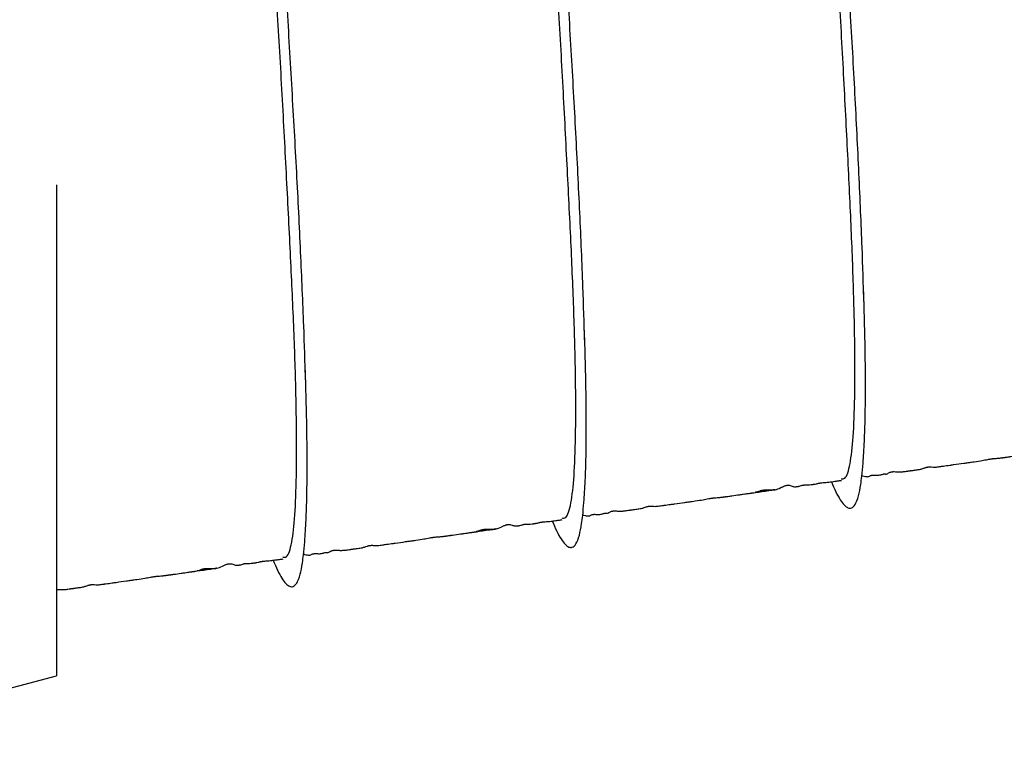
# Model space of a CAD drawing. Header units: inches. Extents: x 0.3 to 33.8, y 0.2 to 21.7.
# Tile 128 of 209: x 22.888 to 23.437, y 9.8 to 10.215. Entities that reach past the tile are written whole.
import ezdxf

# ---------------------------------------------------------------- set-up
doc = ezdxf.new("R2010")
doc.units = ezdxf.units.IN
doc.header["$MEASUREMENT"] = 0
doc.layers.add('BORDERS', color=7, linetype='Continuous')
doc.styles.add('SLDTEXTSTYLE0', font='TXT', dxfattribs={"width": 0.75})
doc.dimstyles.new('SLDDIMSTYLE0', dxfattribs={"dimtxt": 0.137795, "dimasz": 0.14, "dimexe": 0, "dimexo": 0.0625, "dimgap": 0.034449, "dimtad": 1, "dimdec": 3, "dimlfac": 5, "dimrnd": 1e-09, "dimzin": 12, "dimdsep": 46, "dimtxsty": 'SLDTEXTSTYLE0', "dimblk1": 'CLOSED', "dimblk2": 'CLOSED', "dimsah": 1, "dimcen": 0.09, "dimadec": 0, "dimazin": 3, "dimtfac": 1, "dimtdec": 3, "dimtofl": 0, "dimtmove": 0, "dimatfit": 3, "dimldrblk": 'CLOSED', "dimfxl": 0, "dimfrac": 2, "dimtolj": 1, "dimtzin": 12, "dimarcsym": 0})
doc.dimstyles.new('SLDDIMSTYLE1', dxfattribs={"dimtxt": 0.137795, "dimasz": 0.14, "dimexe": 0, "dimexo": 0.0625, "dimgap": 0.034449, "dimtad": 1, "dimdec": 3, "dimlfac": 5, "dimrnd": 1e-09, "dimzin": 4, "dimdsep": 46, "dimtxsty": 'SLDTEXTSTYLE0', "dimblk1": 'CLOSED', "dimblk2": 'CLOSED', "dimsah": 1, "dimcen": 0.09, "dimadec": 0, "dimazin": 1, "dimtfac": 1, "dimtdec": 3, "dimtofl": 0, "dimtmove": 0, "dimatfit": 3, "dimldrblk": 'CLOSED', "dimfxl": 0, "dimfrac": 2, "dimtolj": 1, "dimtzin": 12, "dimarcsym": 0})

# ---------------------------------------------------------------- blocks, each defined once
blk = doc.blocks.new('_Closed')
at = {"color": 0, "linetype": 'ByBlock', "lineweight": -2}
for p, q in [((-1, 0.166667), (0, 0)), ((-1, 0.166667), (-1, -0.166667)), ((0, 0), (-1, -0.166667)), ((0, 0), (-1, 0))]:
    blk.add_line(p, q, dxfattribs=at)
blk = doc.blocks.new('_D_13')
at = {"layer": 'BORDERS'}
for p, q in [((24.19504, 11.58145), (24.15306, 11.58145)), ((24.15306, 11.58145), (24.15306, 11.3627)), ((24.50049, 11.58145), (24.54247, 11.58145)), ((24.54247, 11.58145), (24.54247, 11.3627)), ((24.15306, 11.3627), (24.19504, 11.3627)), ((24.54247, 11.3627), (24.50049, 11.3627)), ((22.72103, 9.42647), (22.72103, 11.19591)), ((26.24498, 9.15733), (26.24498, 11.19591)), ((26.24498, 11.15654), (22.72103, 11.15654))]:
    blk.add_line(p, q, dxfattribs=at)
at = {"layer": 'BORDERS', "xscale": 0.14, "yscale": 0.14, "rotation": 180.0000000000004}
blk.add_blockref('_Closed', (22.72103, 11.15654, -0.1545), dxfattribs=at)
at = {"layer": 'BORDERS', "xscale": 0.14, "yscale": 0.14}
blk.add_blockref('_Closed', (26.24498, 11.15654, -0.1545), dxfattribs=at)
at = {"layer": 'BORDERS', "char_height": 0.137795, "attachment_point": 1, "style": 'SLDTEXTSTYLE0'}
for s, insert in [('448', (24.19504, 11.54033)), ('17.620', (24.06777, 11.33416))]:
    blk.add_mtext(s, dxfattribs=dict(at, insert=insert))
blk = doc.blocks.new('_D_14')
at = {"layer": 'BORDERS'}
for p, q in [((24.14414, 12.30188), (24.10215, 12.30188)), ((24.10215, 12.30188), (24.10215, 12.08313)), ((24.5514, 12.30188), (24.59338, 12.30188)), ((24.59338, 12.30188), (24.59338, 12.08313)), ((24.10215, 12.08313), (24.14414, 12.08313)), ((24.59338, 12.08313), (24.5514, 12.08313)), ((18.46353, 9.64151), (18.46353, 11.91633)), ((27.31498, 9.55759), (27.31498, 11.91633)), ((18.46353, 11.87696), (27.31498, 11.87696))]:
    blk.add_line(p, q, dxfattribs=at)
at = {"layer": 'BORDERS', "xscale": 0.14, "yscale": 0.14}
for p, rotation in [((18.46353, 11.87696, -0.1545), 180), ((27.31498, 11.87696, -0.1545), 360)]:
    blk.add_blockref('_Closed', p, dxfattribs=dict(at, rotation=rotation))
at = {"layer": 'BORDERS', "char_height": 0.137795, "attachment_point": 1, "style": 'SLDTEXTSTYLE0'}
for s, insert in [('1124', (24.14414, 12.26076)), ('44.257', (24.06777, 12.05459))]:
    blk.add_mtext(s, dxfattribs=dict(at, insert=insert))

msp = doc.modelspace()

# ---------------------------------------------------------------- linework, layer by layer
at = {"color": 7, "linetype": 'Continuous', "lineweight": 25}
for p in [(22.90853, 10.12286), (22.87853, 9.84139)]:
    msp.add_line(p, (22.90853, 9.84939), dxfattribs=at)
for points, knots in [([(23.35849, 10.05795), (23.35818, 10.06775), (23.35749, 10.08954), (23.3558, 10.12873), (23.35362, 10.17306), (23.35097, 10.21954), (23.34817, 10.26706), (23.34552, 10.31473), (23.34305, 10.36116), (23.34076, 10.40501), (23.33896, 10.44547), (23.33792, 10.48169), (23.33763, 10.51256), (23.33803, 10.53731), (23.33939, 10.55531), (23.34175, 10.56669), (23.34415, 10.56813), (23.34531, 10.56883)], [0, 0, 0, 0, 0.055735, 0.123868, 0.192001, 0.259283, 0.326566, 0.394698, 0.462831, 0.530114, 0.597396, 0.665529, 0.733662, 0.800944, 0.868226, 0.936359, 1, 1, 1, 1]), ([(23.20294, 10.03609), (23.20263, 10.04589), (23.20195, 10.06768), (23.20026, 10.10687), (23.19808, 10.1512), (23.19543, 10.19768), (23.19263, 10.2452), (23.18998, 10.29287), (23.1875, 10.3393), (23.18522, 10.38315), (23.18342, 10.42361), (23.18238, 10.45983), (23.18209, 10.4907), (23.18249, 10.51545), (23.18384, 10.53345), (23.18621, 10.54483), (23.18861, 10.54627), (23.18977, 10.54697)], [0, 0, 0, 0, 0.055735, 0.123868, 0.192001, 0.259283, 0.326566, 0.394698, 0.462831, 0.530114, 0.597396, 0.665529, 0.733662, 0.800944, 0.868226, 0.936359, 1, 1, 1, 1]), ([(23.0474, 10.01423), (23.04709, 10.02403), (23.0464, 10.04582), (23.04472, 10.08501), (23.04253, 10.12934), (23.03989, 10.17582), (23.03709, 10.22334), (23.03444, 10.27101), (23.03196, 10.31744), (23.02968, 10.36129), (23.02788, 10.40175), (23.02684, 10.43797), (23.02654, 10.46884), (23.02695, 10.49359), (23.0283, 10.51159), (23.03067, 10.52297), (23.03307, 10.52441), (23.03422, 10.52511)], [0, 0, 0, 0, 0.055735, 0.123868, 0.192001, 0.259283, 0.326566, 0.394698, 0.462831, 0.530114, 0.597396, 0.665529, 0.733662, 0.800944, 0.868226, 0.936359, 1, 1, 1, 1]), ([(23.34579, 9.95914), (23.34651, 9.95906), (23.34859, 9.95883), (23.35092, 9.96658), (23.3527, 9.98153), (23.35348, 10.00362), (23.35353, 10.03205), (23.35278, 10.06617), (23.35122, 10.1049), (23.34912, 10.14745), (23.34677, 10.19302), (23.34417, 10.24032), (23.34135, 10.28795), (23.33862, 10.33502), (23.33629, 10.38045), (23.3343, 10.42335), (23.33337, 10.44843), (23.33291, 10.46089)], [0, 0, 0, 0, 0.036471, 0.105727, 0.174118, 0.24251, 0.311765, 0.381021, 0.449412, 0.517804, 0.587059, 0.656315, 0.724706, 0.793097, 0.862353, 0.931609, 1, 1, 1, 1]), ([(23.19024, 9.93728), (23.19096, 9.9372), (23.19305, 9.93697), (23.19537, 9.94472), (23.19715, 9.95967), (23.19793, 9.98176), (23.19799, 10.01019), (23.19724, 10.04431), (23.19568, 10.08304), (23.19358, 10.12559), (23.19122, 10.17116), (23.18862, 10.21846), (23.18581, 10.26609), (23.18308, 10.31316), (23.18074, 10.35859), (23.17876, 10.40149), (23.17783, 10.42657), (23.17737, 10.43903)], [0, 0, 0, 0, 0.036471, 0.105727, 0.174118, 0.24251, 0.311765, 0.381021, 0.449412, 0.517804, 0.587059, 0.656315, 0.724706, 0.793097, 0.862353, 0.931609, 1, 1, 1, 1]), ([(23.0347, 9.91542), (23.03542, 9.91534), (23.03751, 9.91511), (23.03983, 9.92286), (23.04161, 9.93781), (23.04239, 9.9599), (23.04244, 9.98833), (23.0417, 10.02245), (23.04014, 10.06118), (23.03804, 10.10373), (23.03568, 10.1493), (23.03308, 10.1966), (23.03027, 10.24423), (23.02754, 10.2913), (23.0252, 10.33673), (23.02322, 10.37963), (23.02229, 10.40471), (23.02183, 10.41717)], [0, 0, 0, 0, 0.036471, 0.105727, 0.174118, 0.24251, 0.311765, 0.381021, 0.449412, 0.517804, 0.587059, 0.656315, 0.724706, 0.793097, 0.862353, 0.931609, 1, 1, 1, 1]), ([(23.34039, 9.95744), (23.34122, 9.95548), (23.34291, 9.9515), (23.34533, 9.94725), (23.34757, 9.94427), (23.34962, 9.94272), (23.35171, 9.94258), (23.35373, 9.9445), (23.35545, 9.94886), (23.3566, 9.95471), (23.35742, 9.96099), (23.35815, 9.9686), (23.3588, 9.97939), (23.35926, 9.99389), (23.35942, 10.01192), (23.3592, 10.03504), (23.35863, 10.05378), (23.35833, 10.06366)], [0, 0, 0, 0, 0.053232, 0.108035, 0.162817, 0.218031, 0.273455, 0.341297, 0.422319, 0.489509, 0.527172, 0.579432, 0.653002, 0.722347, 0.803678, 0.896454, 1, 1, 1, 1]), ([(23.18485, 9.93558), (23.18568, 9.93362), (23.18737, 9.92964), (23.18978, 9.92539), (23.19203, 9.92241), (23.19408, 9.92086), (23.19617, 9.92072), (23.19819, 9.92264), (23.19991, 9.927), (23.20105, 9.93285), (23.20188, 9.93913), (23.20261, 9.94674), (23.20326, 9.95753), (23.20372, 9.97203), (23.20388, 9.99006), (23.20366, 10.01318), (23.20309, 10.03192), (23.20279, 10.0418)], [0, 0, 0, 0, 0.053232, 0.108035, 0.162817, 0.218031, 0.273455, 0.341297, 0.422319, 0.489509, 0.527172, 0.579432, 0.653002, 0.722347, 0.803678, 0.896454, 1, 1, 1, 1]), ([(23.02931, 9.91372), (23.03014, 9.91176), (23.03182, 9.90778), (23.03424, 9.90353), (23.03649, 9.90055), (23.03853, 9.899), (23.04063, 9.89886), (23.04265, 9.90078), (23.04436, 9.90514), (23.04551, 9.91099), (23.04634, 9.91727), (23.04707, 9.92488), (23.04772, 9.93567), (23.04817, 9.95017), (23.04834, 9.9682), (23.04812, 9.99132), (23.04755, 10.01006), (23.04725, 10.01994)], [0, 0, 0, 0, 0.053232, 0.108035, 0.162817, 0.218031, 0.273455, 0.341297, 0.422319, 0.489509, 0.527172, 0.579432, 0.653002, 0.722347, 0.803678, 0.896454, 1, 1, 1, 1]), ([(23.35736, 9.96085), (23.35755, 9.96079), (23.35884, 9.96042), (23.36021, 9.96022), (23.36141, 9.96036), (23.36173, 9.96064), (23.36229, 9.96094), (23.36272, 9.96105), (23.36287, 9.96109), (23.36299, 9.96111), (23.36309, 9.96112), (23.36319, 9.96114), (23.36328, 9.96115), (23.36338, 9.96116), (23.36358, 9.96117), (23.36384, 9.96118), (23.3645, 9.96118), (23.36534, 9.96112), (23.36636, 9.96109), (23.36726, 9.96118), (23.36822, 9.96142), (23.36881, 9.96161), (23.36932, 9.96173), (23.36945, 9.96176), (23.36952, 9.96177), (23.36958, 9.96178), (23.36963, 9.96179), (23.36967, 9.96179), (23.36971, 9.9618), (23.36975, 9.96181), (23.36981, 9.96181), (23.36991, 9.96182), (23.37004, 9.96183), (23.37055, 9.96182), (23.37075, 9.9617), (23.37113, 9.96171), (23.37169, 9.96202), (23.37239, 9.96247), (23.37316, 9.96278), (23.37358, 9.9629), (23.37381, 9.96296), (23.37398, 9.96299), (23.37415, 9.96302), (23.37434, 9.96304), (23.37452, 9.96306), (23.37478, 9.96308), (23.3751, 9.96308), (23.3764, 9.96306), (23.37748, 9.96291), (23.37953, 9.96298), (23.3812, 9.96316), (23.38255, 9.96335), (23.38334, 9.96347), (23.38382, 9.96354), (23.38422, 9.9636), (23.38466, 9.96366), (23.38536, 9.96376), (23.38634, 9.96389), (23.38781, 9.96409), (23.3896, 9.96434), (23.39095, 9.96463), (23.39187, 9.96504), (23.39311, 9.96543), (23.3935, 9.96553), (23.39383, 9.9656), (23.39405, 9.96565), (23.39425, 9.96568), (23.3944, 9.9657), (23.39456, 9.96572), (23.39475, 9.96574), (23.39508, 9.96577), (23.39569, 9.96578), (23.39678, 9.9657), (23.39757, 9.96556), (23.39926, 9.9657), (23.40103, 9.96595), (23.40203, 9.96609), (23.40355, 9.96631), (23.40586, 9.96663), (23.40982, 9.96719), (23.41267, 9.96758), (23.41542, 9.96797), (23.4169, 9.96818), (23.4185, 9.9684), (23.42146, 9.96882), (23.42394, 9.96922), (23.42657, 9.96972), (23.42831, 9.97003), (23.42903, 9.97014), (23.42959, 9.97023), (23.43, 9.97028), (23.4304, 9.97033), (23.43098, 9.97039), (23.43188, 9.97047), (23.43294, 9.97054), (23.4337, 9.97058), (23.43457, 9.97067), (23.43534, 9.97077), (23.43604, 9.97087), (23.43656, 9.97094), (23.43713, 9.97102), (23.43801, 9.97115), (23.43853, 9.97122), (23.43921, 9.97132), (23.43973, 9.97139), (23.44178, 9.97168), (23.44357, 9.97193), (23.44577, 9.97224), (23.44705, 9.97242), (23.44871, 9.97265), (23.44995, 9.97282), (23.45081, 9.97295), (23.45098, 9.97297), (23.4511, 9.97299), (23.45122, 9.973), (23.45139, 9.97303), (23.45174, 9.97307), (23.45223, 9.97314), (23.45314, 9.97331), (23.47427, 9.97622), (23.45, 9.97283), (23.45533, 9.97391), (23.45596, 9.97423), (23.45665, 9.97443), (23.45707, 9.97453), (23.45744, 9.9746), (23.45771, 9.97464), (23.45798, 9.97468), (23.45826, 9.97471), (23.45854, 9.97474), (23.45895, 9.97477), (23.45976, 9.9748), (23.46081, 9.97479), (23.46275, 9.97474), (23.46384, 9.97483), (23.46466, 9.97489)], [0, 0, 0, 0, 0.0091155, 0.0615329, 0.0933908, 0.1237536, 0.1319089, 0.1330827, 0.1339426, 0.1342792, 0.1345782, 0.1348705, 0.1351899, 0.1355642, 0.1360117, 0.1378888, 0.1406859, 0.1532297, 0.1741888, 0.1993932, 0.21814, 0.2290078, 0.2304157, 0.2309283, 0.2313239, 0.2314846, 0.2316265, 0.2317574, 0.2318866, 0.2320244, 0.232179, 0.232561, 0.2336943, 0.2353827, 0.2527248, 0.2793432, 0.3127037, 0.333929, 0.3400209, 0.3419843, 0.3427277, 0.3433456, 0.3438899, 0.3444364, 0.345062, 0.345822, 0.3478602, 0.350695, 0.375613, 0.3985605, 0.4160228, 0.425099, 0.4283289, 0.4296681, 0.4309604, 0.4323313, 0.4338743, 0.4376519, 0.4425573, 0.4502976, 0.4773379, 0.5051533, 0.5092263, 0.5121969, 0.5133042, 0.5141983, 0.5149424, 0.5152915, 0.515645, 0.5164211, 0.5173672, 0.5199497, 0.52833, 0.5553459, 0.5769558, 0.5846109, 0.5877664, 0.5905581, 0.6017652, 0.6085225, 0.6283795, 0.6327183, 0.6360839, 0.6422685, 0.6485723, 0.6726182, 0.6895266, 0.6929275, 0.6957161, 0.6969865, 0.698264, 0.699635, 0.7011816, 0.7050478, 0.7134263, 0.7254287, 0.7330765, 0.7389409, 0.7412299, 0.7431631, 0.7448977, 0.7466971, 0.75139, 0.7525933, 0.7537976, 0.7564197, 0.7718714, 0.7756693, 0.7788957, 0.784219, 0.7912524, 0.7921458, 0.7924975, 0.7928666, 0.7932881, 0.7937849, 0.7950559, 0.7988858, 0.8045942, 0.8436236, 0.8860002, 0.9112662, 0.9212947, 0.9247482, 0.9272614, 0.9282385, 0.9291006, 0.9299351, 0.9308375, 0.9318848, 0.9331274, 0.9363036, 0.9457455, 0.9595138, 1, 1, 1, 1]), ([(23.30912, 9.95303), (23.31002, 9.95329), (23.31119, 9.95362), (23.31318, 9.9547), (23.31419, 9.95512), (23.31475, 9.9553), (23.31521, 9.95541), (23.31544, 9.95545), (23.31561, 9.95548), (23.31577, 9.95549), (23.31599, 9.95551), (23.31686, 9.95553), (23.31818, 9.95515), (23.3189, 9.95477), (23.32003, 9.95467), (23.32066, 9.9547), (23.32118, 9.95475), (23.32141, 9.95478), (23.3215, 9.95479), (23.32159, 9.95481), (23.32169, 9.95482), (23.32177, 9.95483), (23.3219, 9.95485), (23.32213, 9.95489), (23.32296, 9.95505), (23.32312, 9.95517), (23.3238, 9.95543), (23.32431, 9.95554), (23.32444, 9.95556), (23.32454, 9.95558), (23.32464, 9.9556), (23.32475, 9.95561), (23.32485, 9.95563), (23.325, 9.95564), (23.32543, 9.95568), (23.32719, 9.95575), (23.32754, 9.95568), (23.32947, 9.95591), (23.32983, 9.95595), (23.33007, 9.95599), (23.33032, 9.95602), (23.33056, 9.95606), (23.33079, 9.95609), (23.3311, 9.95614), (23.33194, 9.95627), (23.33248, 9.95639), (23.33285, 9.95653), (23.33339, 9.95667), (23.33371, 9.95673), (23.33392, 9.95677), (23.3341, 9.9568), (23.33427, 9.95683), (23.33451, 9.95686), (23.3348, 9.95689), (23.33556, 9.95697), (23.33732, 9.95711), (23.33893, 9.95725), (23.3408, 9.95748), (23.34196, 9.95765), (23.34309, 9.95781), (23.34401, 9.95794), (23.34502, 9.95808), (23.34562, 9.95816), (23.34594, 9.95821)], [0, 0, 0, 0, 0.184157, 0.237651, 0.254793, 0.265834, 0.269398, 0.270854, 0.272214, 0.273599, 0.275127, 0.278919, 0.308091, 0.427788, 0.474279, 0.501429, 0.5082, 0.509284, 0.510179, 0.510952, 0.511703, 0.512539, 0.513538, 0.516186, 0.524531, 0.590111, 0.610373, 0.613163, 0.614285, 0.615267, 0.616158, 0.617028, 0.617942, 0.61895, 0.621391, 0.633099, 0.72255, 0.730837, 0.733921, 0.73643, 0.738541, 0.740517, 0.742652, 0.745166, 0.751773, 0.786295, 0.816189, 0.825737, 0.829175, 0.831918, 0.833119, 0.834264, 0.836578, 0.839231, 0.842431, 0.861605, 0.925642, 0.946663, 0.96576, 0.974105, 0.981943, 0.990158, 1, 1, 1, 1]), ([(23.20182, 9.93899), (23.20201, 9.93893), (23.2033, 9.93856), (23.20467, 9.93836), (23.20587, 9.9385), (23.20618, 9.93878), (23.20675, 9.93908), (23.20718, 9.93919), (23.20732, 9.93923), (23.20745, 9.93925), (23.20755, 9.93926), (23.20764, 9.93928), (23.20774, 9.93929), (23.20784, 9.9393), (23.20804, 9.93931), (23.2083, 9.93932), (23.20896, 9.93932), (23.2098, 9.93926), (23.21082, 9.93923), (23.21172, 9.93932), (23.21268, 9.93956), (23.21327, 9.93975), (23.21378, 9.93987), (23.21391, 9.9399), (23.21398, 9.93991), (23.21404, 9.93992), (23.21408, 9.93993), (23.21413, 9.93993), (23.21417, 9.93994), (23.21421, 9.93995), (23.21426, 9.93995), (23.21437, 9.93996), (23.2145, 9.93997), (23.21501, 9.93996), (23.21521, 9.93984), (23.21559, 9.93985), (23.21614, 9.94016), (23.21685, 9.94061), (23.21762, 9.94092), (23.21804, 9.94104), (23.21827, 9.9411), (23.21843, 9.94113), (23.21861, 9.94116), (23.21879, 9.94118), (23.21897, 9.9412), (23.21924, 9.94122), (23.21956, 9.94122), (23.22085, 9.9412), (23.22193, 9.94105), (23.22398, 9.94112), (23.22565, 9.9413), (23.22701, 9.94149), (23.2278, 9.94161), (23.22827, 9.94168), (23.22868, 9.94174), (23.22912, 9.9418), (23.22982, 9.9419), (23.2308, 9.94203), (23.23227, 9.94223), (23.23405, 9.94248), (23.2354, 9.94277), (23.23633, 9.94318), (23.23757, 9.94357), (23.23796, 9.94367), (23.23829, 9.94374), (23.23851, 9.94379), (23.23871, 9.94382), (23.23886, 9.94384), (23.23902, 9.94386), (23.23921, 9.94388), (23.23953, 9.94391), (23.24015, 9.94392), (23.24124, 9.94384), (23.24203, 9.9437), (23.24372, 9.94384), (23.24549, 9.94409), (23.24649, 9.94423), (23.24801, 9.94445), (23.25032, 9.94477), (23.25428, 9.94533), (23.25713, 9.94572), (23.25988, 9.94611), (23.26136, 9.94632), (23.26296, 9.94654), (23.26592, 9.94696), (23.2684, 9.94736), (23.27102, 9.94786), (23.27277, 9.94817), (23.27348, 9.94828), (23.27405, 9.94836), (23.27446, 9.94842), (23.27486, 9.94847), (23.27544, 9.94853), (23.27634, 9.94861), (23.27739, 9.94868), (23.27816, 9.94872), (23.27902, 9.94881), (23.27979, 9.94891), (23.2805, 9.94901), (23.28102, 9.94908), (23.28159, 9.94916), (23.28247, 9.94929), (23.28299, 9.94936), (23.28367, 9.94946), (23.28419, 9.94953), (23.28624, 9.94982), (23.28803, 9.95007), (23.29023, 9.95038), (23.29151, 9.95056), (23.29317, 9.95079), (23.2944, 9.95096), (23.29527, 9.95109), (23.29544, 9.95111), (23.29556, 9.95113), (23.29568, 9.95114), (23.29585, 9.95117), (23.2962, 9.95121), (23.29669, 9.95128), (23.2976, 9.95145), (23.31872, 9.95436), (23.29446, 9.95097), (23.29979, 9.95205), (23.30042, 9.95237), (23.30111, 9.95257), (23.30153, 9.95267), (23.3019, 9.95274), (23.30216, 9.95278), (23.30244, 9.95282), (23.30272, 9.95285), (23.303, 9.95288), (23.30341, 9.95291), (23.30422, 9.95294), (23.30526, 9.95293), (23.30721, 9.95288), (23.3083, 9.95297), (23.30912, 9.95303)], [0, 0, 0, 0, 0.0091155, 0.0615329, 0.0933908, 0.1237536, 0.1319089, 0.1330827, 0.1339426, 0.1342792, 0.1345782, 0.1348705, 0.1351899, 0.1355642, 0.1360117, 0.1378888, 0.1406859, 0.1532297, 0.1741888, 0.1993932, 0.21814, 0.2290078, 0.2304157, 0.2309283, 0.2313239, 0.2314846, 0.2316265, 0.2317574, 0.2318866, 0.2320244, 0.232179, 0.232561, 0.2336943, 0.2353827, 0.2527248, 0.2793432, 0.3127037, 0.333929, 0.3400209, 0.3419843, 0.3427277, 0.3433456, 0.3438899, 0.3444364, 0.345062, 0.345822, 0.3478602, 0.350695, 0.375613, 0.3985605, 0.4160228, 0.425099, 0.4283289, 0.4296681, 0.4309604, 0.4323313, 0.4338743, 0.4376519, 0.4425573, 0.4502976, 0.4773379, 0.5051533, 0.5092263, 0.5121969, 0.5133042, 0.5141983, 0.5149424, 0.5152915, 0.515645, 0.5164211, 0.5173672, 0.5199497, 0.52833, 0.5553459, 0.5769558, 0.5846109, 0.5877664, 0.5905581, 0.6017652, 0.6085225, 0.6283795, 0.6327183, 0.6360839, 0.6422685, 0.6485723, 0.6726182, 0.6895266, 0.6929275, 0.6957161, 0.6969865, 0.698264, 0.699635, 0.7011816, 0.7050478, 0.7134263, 0.7254287, 0.7330765, 0.7389409, 0.7412299, 0.7431631, 0.7448977, 0.7466971, 0.75139, 0.7525933, 0.7537976, 0.7564197, 0.7718714, 0.7756693, 0.7788957, 0.784219, 0.7912524, 0.7921458, 0.7924975, 0.7928666, 0.7932881, 0.7937849, 0.7950559, 0.7988858, 0.8045942, 0.8436236, 0.8860002, 0.9112662, 0.9212947, 0.9247482, 0.9272614, 0.9282385, 0.9291006, 0.9299351, 0.9308375, 0.9318848, 0.9331274, 0.9363036, 0.9457455, 0.9595138, 1, 1, 1, 1]), ([(23.15358, 9.93117), (23.15448, 9.93143), (23.15564, 9.93176), (23.15764, 9.93284), (23.15865, 9.93326), (23.1592, 9.93344), (23.15967, 9.93355), (23.1599, 9.93359), (23.16006, 9.93362), (23.16022, 9.93363), (23.16045, 9.93365), (23.16132, 9.93367), (23.16263, 9.93329), (23.16336, 9.93291), (23.16449, 9.93281), (23.16512, 9.93284), (23.16564, 9.93289), (23.16587, 9.93292), (23.16596, 9.93293), (23.16605, 9.93295), (23.16614, 9.93296), (23.16623, 9.93297), (23.16636, 9.93299), (23.16659, 9.93303), (23.16742, 9.93319), (23.16758, 9.93331), (23.16826, 9.93357), (23.16877, 9.93368), (23.1689, 9.9337), (23.169, 9.93372), (23.1691, 9.93374), (23.16921, 9.93375), (23.16931, 9.93377), (23.16946, 9.93378), (23.16989, 9.93382), (23.17165, 9.93389), (23.172, 9.93382), (23.17393, 9.93405), (23.17429, 9.93409), (23.17453, 9.93413), (23.17477, 9.93416), (23.17502, 9.9342), (23.17525, 9.93423), (23.17556, 9.93428), (23.1764, 9.93441), (23.17694, 9.93453), (23.1773, 9.93467), (23.17784, 9.93481), (23.17817, 9.93487), (23.17838, 9.93491), (23.17856, 9.93494), (23.17873, 9.93497), (23.17897, 9.935), (23.17926, 9.93503), (23.18001, 9.93511), (23.18178, 9.93525), (23.18338, 9.93539), (23.18525, 9.93562), (23.18641, 9.93579), (23.18755, 9.93595), (23.18847, 9.93608), (23.18948, 9.93622), (23.19007, 9.9363), (23.19039, 9.93635)], [0, 0, 0, 0, 0.184157, 0.237651, 0.254793, 0.265834, 0.269398, 0.270854, 0.272214, 0.273599, 0.275127, 0.278919, 0.308091, 0.427788, 0.474279, 0.501429, 0.5082, 0.509284, 0.510179, 0.510952, 0.511703, 0.512539, 0.513538, 0.516186, 0.524531, 0.590111, 0.610373, 0.613163, 0.614285, 0.615267, 0.616158, 0.617028, 0.617942, 0.61895, 0.621391, 0.633099, 0.72255, 0.730837, 0.733921, 0.73643, 0.738541, 0.740517, 0.742652, 0.745166, 0.751773, 0.786295, 0.816189, 0.825737, 0.829175, 0.831918, 0.833119, 0.834264, 0.836578, 0.839231, 0.842431, 0.861605, 0.925642, 0.946663, 0.96576, 0.974105, 0.981943, 0.990158, 1, 1, 1, 1]), ([(23.04628, 9.91713), (23.04647, 9.91707), (23.04776, 9.9167), (23.04913, 9.9165), (23.05033, 9.91664), (23.05064, 9.91692), (23.05121, 9.91722), (23.05164, 9.91733), (23.05178, 9.91737), (23.05191, 9.91739), (23.052, 9.9174), (23.0521, 9.91742), (23.0522, 9.91743), (23.0523, 9.91744), (23.05249, 9.91745), (23.05276, 9.91746), (23.05341, 9.91746), (23.05425, 9.9174), (23.05528, 9.91737), (23.05618, 9.91746), (23.05714, 9.9177), (23.05773, 9.91789), (23.05824, 9.91801), (23.05836, 9.91804), (23.05844, 9.91805), (23.0585, 9.91806), (23.05854, 9.91807), (23.05858, 9.91807), (23.05863, 9.91808), (23.05867, 9.91809), (23.05872, 9.91809), (23.05883, 9.9181), (23.05895, 9.91811), (23.05947, 9.9181), (23.05967, 9.91798), (23.06005, 9.91799), (23.0606, 9.9183), (23.06131, 9.91875), (23.06207, 9.91906), (23.0625, 9.91918), (23.06273, 9.91924), (23.06289, 9.91927), (23.06307, 9.9193), (23.06325, 9.91932), (23.06343, 9.91934), (23.0637, 9.91936), (23.06402, 9.91936), (23.06531, 9.91934), (23.06639, 9.91919), (23.06844, 9.91926), (23.07011, 9.91944), (23.07147, 9.91963), (23.07226, 9.91975), (23.07273, 9.91982), (23.07313, 9.91988), (23.07358, 9.91994), (23.07427, 9.92004), (23.07525, 9.92017), (23.07673, 9.92037), (23.07851, 9.92062), (23.07986, 9.92091), (23.08078, 9.92132), (23.08203, 9.92171), (23.08242, 9.92181), (23.08274, 9.92188), (23.08297, 9.92193), (23.08317, 9.92196), (23.08332, 9.92198), (23.08347, 9.922), (23.08367, 9.92202), (23.08399, 9.92205), (23.0846, 9.92206), (23.0857, 9.92198), (23.08649, 9.92184), (23.08818, 9.92198), (23.08995, 9.92223), (23.09094, 9.92237), (23.09246, 9.92259), (23.09478, 9.92291), (23.09874, 9.92347), (23.10159, 9.92386), (23.10434, 9.92425), (23.10581, 9.92446), (23.10741, 9.92468), (23.11038, 9.9251), (23.11286, 9.9255), (23.11548, 9.926), (23.11722, 9.92631), (23.11794, 9.92642), (23.1185, 9.9265), (23.11891, 9.92656), (23.11932, 9.92661), (23.11989, 9.92667), (23.1208, 9.92675), (23.12185, 9.92682), (23.12262, 9.92686), (23.12348, 9.92695), (23.12425, 9.92705), (23.12495, 9.92715), (23.12548, 9.92722), (23.12605, 9.9273), (23.12693, 9.92743), (23.12745, 9.9275), (23.12813, 9.9276), (23.12865, 9.92767), (23.1307, 9.92796), (23.13248, 9.92821), (23.13468, 9.92852), (23.13597, 9.9287), (23.13763, 9.92893), (23.13886, 9.9291), (23.13973, 9.92923), (23.1399, 9.92925), (23.14002, 9.92927), (23.14013, 9.92928), (23.14031, 9.92931), (23.14065, 9.92935), (23.14114, 9.92942), (23.14206, 9.92959), (23.16318, 9.9325), (23.13891, 9.92911), (23.14425, 9.93019), (23.14488, 9.93051), (23.14557, 9.93071), (23.14599, 9.93081), (23.14635, 9.93088), (23.14662, 9.93092), (23.1469, 9.93096), (23.14718, 9.93099), (23.14746, 9.93102), (23.14786, 9.93105), (23.14867, 9.93108), (23.14972, 9.93107), (23.15167, 9.93102), (23.15276, 9.93111), (23.15358, 9.93117)], [0, 0, 0, 0, 0.009116, 0.061533, 0.093391, 0.123754, 0.131909, 0.133083, 0.133943, 0.134279, 0.134578, 0.13487, 0.13519, 0.135564, 0.136012, 0.137889, 0.140686, 0.15323, 0.174189, 0.199393, 0.21814, 0.229008, 0.230416, 0.230928, 0.231324, 0.231485, 0.231627, 0.231757, 0.231887, 0.232024, 0.232179, 0.232561, 0.233694, 0.235383, 0.252725, 0.279343, 0.312704, 0.333929, 0.340021, 0.341984, 0.342728, 0.343346, 0.34389, 0.344436, 0.345062, 0.345822, 0.34786, 0.350695, 0.375613, 0.39856, 0.416023, 0.425099, 0.428329, 0.429668, 0.43096, 0.432331, 0.433874, 0.437652, 0.442557, 0.450298, 0.477338, 0.505153, 0.509226, 0.512197, 0.513304, 0.514198, 0.514942, 0.515291, 0.515645, 0.516421, 0.517367, 0.51995, 0.52833, 0.555346, 0.576956, 0.584611, 0.587766, 0.590558, 0.601765, 0.608523, 0.628379, 0.632718, 0.636084, 0.642268, 0.648572, 0.672618, 0.689527, 0.692928, 0.695716, 0.696987, 0.698264, 0.699635, 0.701182, 0.705048, 0.713426, 0.725429, 0.733077, 0.738941, 0.74123, 0.743163, 0.744898, 0.746697, 0.75139, 0.752593, 0.753798, 0.75642, 0.771871, 0.775669, 0.778896, 0.784219, 0.791252, 0.792146, 0.792498, 0.792867, 0.793288, 0.793785, 0.795056, 0.798886, 0.804594, 0.843624, 0.886, 0.911266, 0.921295, 0.924748, 0.927261, 0.928239, 0.929101, 0.929935, 0.930837, 0.931885, 0.933127, 0.936304, 0.945746, 0.959514, 1, 1, 1, 1]), ([(22.99803, 9.90931), (22.99894, 9.90957), (23.0001, 9.9099), (23.0021, 9.91098), (23.00311, 9.9114), (23.00366, 9.91158), (23.00413, 9.91169), (23.00436, 9.91173), (23.00452, 9.91176), (23.00468, 9.91177), (23.00491, 9.91179), (23.00578, 9.91181), (23.00709, 9.91143), (23.00782, 9.91105), (23.00894, 9.91095), (23.00957, 9.91098), (23.0101, 9.91103), (23.01033, 9.91106), (23.01042, 9.91107), (23.01051, 9.91109), (23.0106, 9.9111), (23.01069, 9.91111), (23.01081, 9.91113), (23.01105, 9.91117), (23.01188, 9.91133), (23.01203, 9.91145), (23.01272, 9.91171), (23.01322, 9.91182), (23.01336, 9.91184), (23.01346, 9.91186), (23.01356, 9.91188), (23.01366, 9.91189), (23.01377, 9.91191), (23.01392, 9.91192), (23.01435, 9.91196), (23.01611, 9.91203), (23.01645, 9.91196), (23.01838, 9.91219), (23.01874, 9.91223), (23.01899, 9.91227), (23.01923, 9.9123), (23.01948, 9.91234), (23.01971, 9.91237), (23.02002, 9.91242), (23.02086, 9.91255), (23.0214, 9.91267), (23.02176, 9.91281), (23.0223, 9.91295), (23.02263, 9.91301), (23.02284, 9.91305), (23.02301, 9.91308), (23.02319, 9.91311), (23.02343, 9.91314), (23.02372, 9.91317), (23.02447, 9.91325), (23.02623, 9.91339), (23.02784, 9.91353), (23.02971, 9.91376), (23.03087, 9.91393), (23.032, 9.91409), (23.03292, 9.91422), (23.03394, 9.91436), (23.03453, 9.91444), (23.03485, 9.91449)], [0, 0, 0, 0, 0.1841567, 0.2376508, 0.2547933, 0.2658336, 0.2693982, 0.2708545, 0.2722138, 0.2735991, 0.2751266, 0.2789193, 0.3080912, 0.4277884, 0.4742795, 0.5014289, 0.5082003, 0.5092837, 0.5101785, 0.510952, 0.5117035, 0.512539, 0.5135376, 0.5161855, 0.5245312, 0.5901111, 0.6103726, 0.6131633, 0.6142853, 0.6152666, 0.6161582, 0.6170285, 0.6179415, 0.6189504, 0.6213913, 0.6330993, 0.7225501, 0.7308371, 0.7339209, 0.7364296, 0.7385409, 0.7405174, 0.7426515, 0.745166, 0.7517727, 0.7862946, 0.8161893, 0.8257373, 0.8291746, 0.8319184, 0.8331192, 0.8342639, 0.836578, 0.8392305, 0.8424312, 0.8616052, 0.9256418, 0.9466629, 0.9657599, 0.9741051, 0.9819428, 0.9901576, 1, 1, 1, 1]), ([(22.90853, 9.8975), (22.90862, 9.8975), (22.90986, 9.89749), (22.91082, 9.89732), (22.9129, 9.8974), (22.91457, 9.89758), (22.91592, 9.89777), (22.91672, 9.89789), (22.91719, 9.89796), (22.91759, 9.89802), (22.91804, 9.89808), (22.91873, 9.89818), (22.91971, 9.89831), (22.92118, 9.89851), (22.92297, 9.89876), (22.92432, 9.89905), (22.92524, 9.89946), (22.92649, 9.89985), (22.92688, 9.89995), (22.9272, 9.90002), (22.92743, 9.90007), (22.92763, 9.9001), (22.92778, 9.90012), (22.92793, 9.90014), (22.92813, 9.90016), (22.92845, 9.90019), (22.92906, 9.9002), (22.93016, 9.90012), (22.93095, 9.89998), (22.93263, 9.90012), (22.9344, 9.90037), (22.9354, 9.90051), (22.93692, 9.90073), (22.93924, 9.90105), (22.9432, 9.90161), (22.94605, 9.902), (22.9488, 9.90239), (22.95027, 9.9026), (22.95187, 9.90282), (22.95484, 9.90324), (22.95732, 9.90364), (22.95994, 9.90414), (22.96168, 9.90445), (22.9624, 9.90456), (22.96296, 9.90464), (22.96337, 9.9047), (22.96378, 9.90475), (22.96435, 9.90481), (22.96525, 9.90489), (22.96631, 9.90496), (22.96707, 9.905), (22.96794, 9.90509), (22.96871, 9.90519), (22.96941, 9.90529), (22.96993, 9.90536), (22.97051, 9.90544), (22.97138, 9.90557), (22.97191, 9.90564), (22.97258, 9.90574), (22.97311, 9.90581), (22.97515, 9.9061), (22.97694, 9.90635), (22.97914, 9.90666), (22.98043, 9.90684), (22.98209, 9.90707), (22.98332, 9.90724), (22.98419, 9.90737), (22.98436, 9.90739), (22.98448, 9.90741), (22.98459, 9.90742), (22.98477, 9.90745), (22.98511, 9.90749), (22.9856, 9.90756), (22.98652, 9.90773), (23.00764, 9.91064), (22.98337, 9.90725), (22.9887, 9.90833), (22.98934, 9.90865), (22.99002, 9.90885), (22.99044, 9.90895), (22.99081, 9.90902), (22.99108, 9.90906), (22.99136, 9.9091), (22.99164, 9.90913), (22.99191, 9.90916), (22.99232, 9.90919), (22.99313, 9.90922), (22.99418, 9.90921), (22.99613, 9.90916), (22.99722, 9.90925), (22.99803, 9.90931)], [0, 0, 0, 0, 0.003153, 0.041408, 0.076638, 0.103447, 0.117382, 0.12234, 0.124396, 0.12638, 0.128485, 0.130854, 0.136654, 0.144185, 0.156068, 0.197582, 0.240285, 0.246538, 0.251099, 0.252799, 0.254172, 0.255314, 0.25585, 0.256393, 0.257584, 0.259037, 0.263001, 0.275867, 0.317344, 0.35052, 0.362273, 0.367117, 0.371403, 0.388609, 0.398983, 0.429469, 0.43613, 0.441297, 0.450792, 0.46047, 0.497386, 0.523345, 0.528566, 0.532847, 0.534798, 0.536759, 0.538864, 0.541238, 0.547174, 0.560037, 0.578464, 0.590205, 0.599208, 0.602722, 0.60569, 0.608354, 0.611116, 0.618321, 0.620168, 0.622017, 0.626043, 0.649765, 0.655596, 0.660549, 0.668722, 0.67952, 0.680891, 0.681431, 0.681998, 0.682645, 0.683408, 0.685359, 0.691239, 0.700003, 0.759923, 0.824981, 0.863771, 0.879167, 0.884469, 0.888328, 0.889828, 0.891152, 0.892433, 0.893818, 0.895426, 0.897334, 0.90221, 0.916706, 0.937843, 1, 1, 1, 1])]:
    msp.add_open_spline(points, degree=3, knots=knots, dxfattribs=at)

# ---------------------------------------------------------------- dimensions: what is measured, and where the dimension line sits
at = {"layer": 'BORDERS'}
for base, p1, p2, dimstyle, picture, middle in [((27.31498, 11.87696), (18.46353, 9.60214), (27.31498, 9.51822), 'SLDDIMSTYLE0', '_D_14', (24.34777, 11.87696)), ((22.72103, 11.15654), (26.24498, 9.11796), (22.72103, 9.3871), 'SLDDIMSTYLE1', '_D_13', (24.34777, 11.15654))]:
    dim = msp.add_linear_dim(base=base, p1=p1, p2=p2, dimstyle=dimstyle, dxfattribs=at)
    dim.commit()
    dim.dimension.update_dxf_attribs({"geometry": picture, "text_midpoint": middle, "dimtype": 160})

doc.saveas('drawing.dxf')
